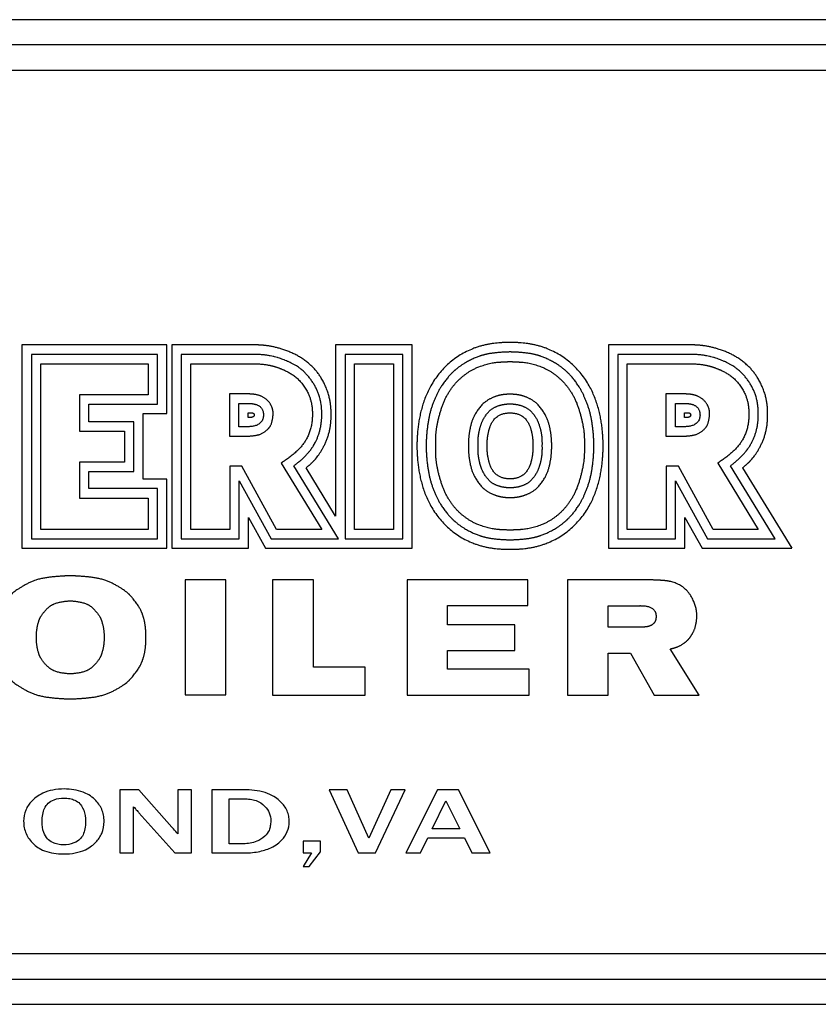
# Model space of a CAD drawing. Header units: inches. Extents: x 18 to 846, y -44 to 561.
# Tile 228 of 256: x 140 to 156, y 304 to 324. Entities that reach past the tile are written whole.
import ezdxf

# ---------------------------------------------------------------- set-up
doc = ezdxf.new("R2010")
doc.units = ezdxf.units.IN
doc.header["$LTSCALE"] = 24
doc.header["$MEASUREMENT"] = 0
doc.layers.add('Visible (ANSI)', color=7, linetype='Continuous', lineweight=30)

msp = doc.modelspace()

# ---------------------------------------------------------------- linework, layer by layer
at = {"layer": 'Visible (ANSI)'}
for p, q in [((158.56912, 323.80524), (122.56912, 323.80524)), ((158.06912, 323.30524), (123.06912, 323.30524)), ((123.56912, 322.80524), (157.56912, 322.80524)), ((142.94841, 317.3578), (140.07469, 317.3578)), ((140.07469, 317.3578), (140.07469, 313.3271)), ((142.94841, 315.99637), (142.94841, 317.3578)), ((144.72566, 317.3578), (143.04655, 317.3578)), ((143.04655, 317.3578), (143.04655, 313.3271)), ((146.29162, 317.3578), (146.29162, 313.96583)), ((147.81079, 317.3578), (146.29162, 317.3578)), ((147.81079, 313.3271), (147.81079, 317.3578)), ((153.37566, 317.3578), (151.69655, 317.3578)), ((151.69655, 317.3578), (151.69655, 313.3271)), ((140.26333, 317.17099), (140.26333, 313.51505)), ((142.76353, 317.17099), (140.26333, 317.17099)), ((142.76353, 316.18527), (142.76353, 317.17099)), ((143.23362, 317.17064), (143.23362, 313.51403)), ((144.69268, 317.17059), (143.23362, 317.17064)), ((147.62446, 317.17064), (146.47979, 317.17064)), ((146.47979, 317.17064), (146.47979, 313.51403)), ((147.62446, 313.51403), (147.62446, 317.17064)), ((151.88362, 317.17064), (151.88362, 313.51403)), ((153.34268, 317.17059), (151.88362, 317.17064)), ((140.44933, 313.70105), (140.44933, 316.98499)), ((140.44933, 316.98499), (142.57753, 316.98499)), ((142.57753, 316.98499), (142.57753, 316.37127)), ((143.41962, 313.70003), (143.41962, 316.98464)), ((143.41962, 316.98464), (144.68847, 316.98464)), ((146.66579, 313.70003), (146.66579, 316.98464)), ((146.66579, 316.98464), (147.43846, 316.98464)), ((147.43846, 316.98464), (147.43846, 313.70003)), ((152.06962, 313.70003), (152.06962, 316.98464)), ((152.06962, 316.98464), (153.33847, 316.98464)), ((141.215, 316.37127), (141.215, 315.6465)), ((142.57753, 316.37127), (141.215, 316.37127)), ((144.46723, 316.38686), (144.18616, 316.38686)), ((144.18616, 316.38686), (144.18616, 315.54673)), ((153.11723, 316.38686), (152.83616, 316.38686)), ((152.83616, 316.38686), (152.83616, 315.54673)), ((141.401, 316.18527), (142.76353, 316.18527)), ((141.401, 315.8325), (141.401, 316.18527)), ((144.3762, 316.19775), (144.55827, 316.19775)), ((144.3762, 315.73622), (144.3762, 316.19775)), ((153.0262, 316.19775), (153.20827, 316.19775)), ((153.0262, 315.73622), (153.0262, 316.19775)), ((142.29445, 315.8325), (141.401, 315.8325)), ((142.29445, 314.84836), (142.29445, 315.8325)), ((142.48101, 315.99637), (142.94841, 315.99637)), ((142.48101, 314.69756), (142.48101, 315.99637)), ((144.55827, 315.9221), (144.55827, 316.0131)), ((144.55827, 316.0131), (144.61426, 316.0131)), ((144.61638, 315.9221), (144.55827, 315.9221)), ((153.20827, 315.9221), (153.20827, 316.0131)), ((153.20827, 316.0131), (153.26426, 316.0131)), ((153.26638, 315.9221), (153.20827, 315.9221)), ((141.215, 315.6465), (142.10845, 315.6465)), ((142.10845, 315.6465), (142.10845, 315.03436)), ((144.53267, 315.73622), (144.3762, 315.73622)), ((153.18267, 315.73622), (153.0262, 315.73622)), ((144.18616, 315.54673), (144.46723, 315.54673)), ((152.83616, 315.54673), (153.11723, 315.54673)), ((142.10845, 315.03436), (141.215, 315.03436)), ((141.215, 315.03436), (141.215, 314.32278)), ((141.401, 314.84836), (142.29445, 314.84836)), ((141.401, 314.50878), (141.401, 314.84836)), ((144.43347, 314.95427), (144.1932, 314.95427)), ((144.1932, 314.95427), (144.1932, 313.70003)), ((145.12185, 313.70003), (144.43347, 314.95427)), ((145.21299, 315.01499), (146.0183, 313.70003)), ((146.35032, 313.51403), (145.4636, 314.96191)), ((146.29162, 313.96583), (145.70646, 314.91961)), ((153.08347, 314.95427), (152.8432, 314.95427)), ((152.8432, 314.95427), (152.8432, 313.70003)), ((153.77185, 313.70003), (153.08347, 314.95427)), ((153.86299, 315.01499), (154.6683, 313.70003)), ((155.00032, 313.51403), (154.1136, 314.96191)), ((154.35646, 314.91961), (155.3335, 313.3271)), ((142.94841, 314.69756), (142.48101, 314.69756)), ((142.94841, 313.3271), (142.94841, 314.69756)), ((144.3792, 314.66658), (145.01177, 313.51403)), ((144.3792, 313.51403), (144.3792, 314.66658)), ((153.0292, 314.66658), (153.66177, 313.51403)), ((153.0292, 313.51403), (153.0292, 314.66658)), ((142.76353, 314.50878), (141.401, 314.50878)), ((142.76353, 313.51505), (142.76353, 314.50878)), ((141.215, 314.32278), (142.57753, 314.32278)), ((142.57753, 314.32278), (142.57753, 313.70105)), ((144.56445, 313.93918), (144.90387, 313.3271)), ((144.56445, 313.3271), (144.56445, 313.93918)), ((153.21445, 313.3271), (153.21445, 313.93918)), ((153.21445, 313.93918), (153.55387, 313.3271)), ((142.57753, 313.70105), (140.44933, 313.70105)), ((144.1932, 313.70003), (143.41962, 313.70003)), ((146.0183, 313.70003), (145.12185, 313.70003)), ((147.43846, 313.70003), (146.66579, 313.70003)), ((152.8432, 313.70003), (152.06962, 313.70003)), ((154.6683, 313.70003), (153.77185, 313.70003)), ((140.26333, 313.51505), (142.76353, 313.51505)), ((143.23362, 313.51403), (144.3792, 313.51403)), ((145.01177, 313.51403), (146.35032, 313.51403)), ((146.47979, 313.51403), (147.62446, 313.51403)), ((151.88362, 313.51403), (153.0292, 313.51403)), ((153.66177, 313.51403), (155.00032, 313.51403)), ((140.07469, 313.3271), (142.94841, 313.3271)), ((143.04655, 313.3271), (144.56445, 313.3271)), ((144.90387, 313.3271), (147.81079, 313.3271)), ((151.69655, 313.3271), (153.21445, 313.3271)), ((153.55387, 313.3271), (155.3335, 313.3271)), ((143.31071, 312.69805), (143.31071, 310.41824)), ((144.11685, 312.69805), (143.31071, 312.69805)), ((144.11685, 310.41824), (144.11685, 312.69805)), ((145.85348, 312.6978), (145.04379, 312.6978)), ((145.04379, 312.6978), (145.04379, 310.41717)), ((145.85348, 310.96974), (145.85348, 312.6978)), ((147.70708, 312.6978), (147.70708, 310.41717)), ((150.09808, 312.6978), (147.70708, 312.6978)), ((150.09808, 312.18934), (150.09808, 312.6978)), ((150.88429, 312.6978), (150.88429, 310.41717)), ((152.58442, 312.6978), (150.88429, 312.6978)), ((148.51077, 311.81047), (148.51077, 312.18934)), ((148.51077, 312.18934), (150.09808, 312.18934)), ((151.69229, 312.18574), (152.31957, 312.18574)), ((151.69229, 311.7618), (151.69229, 312.18574)), ((149.8455, 311.81047), (148.51077, 311.81047)), ((149.8455, 311.29787), (149.8455, 311.81047)), ((152.33171, 311.7618), (151.69229, 311.7618)), ((148.51077, 310.93138), (148.51077, 311.29787)), ((148.51077, 311.29787), (149.8455, 311.29787)), ((151.69229, 311.24857), (152.13379, 311.24857)), ((151.69229, 310.41717), (151.69229, 311.24857)), ((152.13379, 311.24857), (152.60097, 310.41424)), ((153.49433, 310.41717), (152.92349, 311.33187)), ((146.87944, 310.96974), (145.85348, 310.96974)), ((146.87944, 310.41717), (146.87944, 310.96974)), ((150.1278, 310.93138), (148.51077, 310.93138)), ((150.1278, 310.41717), (150.1278, 310.93138)), ((143.31071, 310.41824), (144.11685, 310.41824)), ((145.04379, 310.41717), (146.87944, 310.41717)), ((147.70708, 310.41717), (150.1278, 310.41717)), ((150.88429, 310.41717), (151.69229, 310.41717)), ((152.60097, 310.41424), (153.49433, 310.41717)), ((142.39169, 308.53597), (142.01794, 308.53597)), ((142.01794, 308.53597), (142.01794, 307.28597)), ((143.04784, 307.79989), (142.39169, 308.53597)), ((143.43405, 308.53597), (143.16723, 308.53597)), ((143.16723, 308.53597), (143.16723, 307.66492)), ((143.43405, 307.28597), (143.43405, 308.53597)), ((144.52624, 308.53597), (143.83584, 308.53597)), ((143.83584, 308.53597), (143.83584, 307.28597)), ((146.16246, 308.53597), (146.74074, 307.28597)), ((146.5196, 308.53597), (146.16246, 308.53597)), ((146.94942, 307.57771), (146.5196, 308.53597)), ((147.38858, 308.53597), (146.94942, 307.57771)), ((147.08438, 307.28597), (147.66993, 308.53597)), ((147.66993, 308.53597), (147.38858, 308.53597)), ((148.30843, 308.53597), (147.68654, 307.28597)), ((148.72475, 308.53597), (148.30843, 308.53597)), ((149.35286, 307.28597), (148.72475, 308.53597)), ((144.18364, 307.46974), (144.18364, 308.35844)), ((144.18364, 308.35844), (144.50444, 308.35844)), ((148.20565, 307.76355), (148.47869, 308.32106)), ((148.47869, 308.32106), (148.75174, 307.76355)), ((142.28995, 307.28597), (142.28995, 308.20167)), ((142.39481, 308.08435), (143.10598, 307.28597)), ((148.75174, 307.76355), (148.20565, 307.76355)), ((144.46499, 307.46974), (144.18364, 307.46974)), ((145.99011, 307.51957), (145.64751, 307.51957)), ((145.64751, 307.51957), (145.64751, 307.28597)), ((145.99011, 307.30985), (145.99011, 307.51957)), ((147.97516, 307.28597), (148.12155, 307.58394)), ((148.12155, 307.58394), (148.8431, 307.58394)), ((148.8431, 307.58394), (148.99261, 307.28597)), ((142.01794, 307.28597), (142.28995, 307.28597)), ((143.10598, 307.28597), (143.43405, 307.28597)), ((143.83584, 307.28597), (144.45046, 307.28597)), ((145.64751, 307.28597), (145.81154, 307.28597)), ((145.81154, 307.28597), (145.64751, 307.01915)), ((145.76898, 307.01915), (145.99011, 307.30985)), ((146.74074, 307.28597), (147.08438, 307.28597)), ((147.68654, 307.28597), (147.97516, 307.28597)), ((148.99261, 307.28597), (149.35286, 307.28597)), ((145.64751, 307.01915), (145.76898, 307.01915)), ((157.56912, 305.28597), (123.56912, 305.28597)), ((123.06912, 304.78597), (158.06912, 304.78597)), ((122.56912, 304.28597), (158.56912, 304.28597))]:
    msp.add_line(p, q, dxfattribs=at)
msp.add_arc((152.3254, 312.07101), 0.11488, 86.851313, 92.907697, dxfattribs=at)
for points, degree, knots in [([(149.74807, 317.40588), (149.49758, 317.40797), (148.92342, 317.38363), (148.10696, 316.75778), (147.90947, 315.86398), (147.90378, 315.46151), (147.90353, 315.35651)], 4, [0, 0, 0, 0, 0, 0.44766544, 0.6339037, 1, 1, 1, 1, 1]), ([(151.5926, 315.35651), (151.59236, 315.46151), (151.58666, 315.86398), (151.38918, 316.75778), (150.57272, 317.38363), (149.99856, 317.40797), (149.74807, 317.40588)], 4, [0, 0, 0, 0, 0, 0.3660963, 0.55233456, 1, 1, 1, 1, 1]), ([(145.70646, 314.91961), (145.83724, 315.03401), (145.92901, 315.10228), (146.19186, 315.50419), (146.20957, 315.99525), (146.19437, 316.29587), (146.06288, 316.6319), (145.89838, 316.88054), (145.64017, 317.09932), (145.31756, 317.25931), (145.02748, 317.34417), (144.81303, 317.35496), (144.72566, 317.3578)], 4, [0, 0, 0, 0, 0, 0.20133103, 0.29116474, 0.38474936, 0.47533752, 0.56385134, 0.65137094, 0.73677615, 0.81971305, 1, 1, 1, 1, 1]), ([(149.74807, 317.21807), (149.59471, 317.2157), (149.31867, 317.19704), (149.13947, 317.14545), (148.83175, 316.99602), (148.6541, 316.85899), (148.55771, 316.76671), (148.36377, 316.53052), (148.26476, 316.30795), (148.15355, 316.03705), (148.10376, 315.75897), (148.08499, 315.47251), (148.08562, 315.35651)], 4, [0, 0, 0, 0, 0, 0.21443075, 0.29502466, 0.3714022, 0.45147216, 0.53247453, 0.6137125, 0.69895258, 0.78486352, 1, 1, 1, 1, 1]), ([(151.41052, 315.35651), (151.41115, 315.47251), (151.39238, 315.75897), (151.34258, 316.03705), (151.23137, 316.30795), (151.13236, 316.53052), (150.93842, 316.76671), (150.84203, 316.85899), (150.66439, 316.99602), (150.35667, 317.14545), (150.17746, 317.19704), (149.90143, 317.2157), (149.74807, 317.21807)], 4, [0, 0, 0, 0, 0, 0.21513648, 0.30104742, 0.3862875, 0.46752547, 0.54852784, 0.6285978, 0.70497534, 0.78556925, 1, 1, 1, 1, 1]), ([(154.35646, 314.91961), (154.48724, 315.03401), (154.57901, 315.10228), (154.84186, 315.50419), (154.85957, 315.99525), (154.84437, 316.29587), (154.71288, 316.6319), (154.54838, 316.88054), (154.29017, 317.09932), (153.96756, 317.25931), (153.67748, 317.34417), (153.46303, 317.35496), (153.37566, 317.3578)], 4, [0, 0, 0, 0, 0, 0.20133103, 0.29116474, 0.38474936, 0.47533752, 0.56385134, 0.65137094, 0.73677615, 0.81971305, 1, 1, 1, 1, 1]), ([(145.4636, 314.96191), (145.48099, 314.97471), (145.51702, 315.00179), (145.56322, 315.03884), (145.60918, 315.0779), (145.64538, 315.11063), (145.68912, 315.15315), (145.72265, 315.18839), (145.75823, 315.22921), (145.78064, 315.25703), (145.80191, 315.28524), (145.8155, 315.30421), (145.83173, 315.32809), (145.8441, 315.34728), (145.85883, 315.37136), (145.87004, 315.39072), (145.88606, 315.4199), (145.90104, 315.44928), (145.92172, 315.49383), (145.93827, 315.53401), (145.95682, 315.58524), (145.96998, 315.62712), (145.9843, 315.68089), (145.99395, 315.72492), (146.00372, 315.78096), (146.0097, 315.82649), (146.01495, 315.88395), (146.01741, 315.93021), (146.0184, 315.98796), (146.01759, 316.03394), (146.01458, 316.09109), (146.01051, 316.13656), (146.00386, 316.18752), (145.99819, 316.22143), (145.99141, 316.25533), (145.98632, 316.27792), (145.97776, 316.31183), (145.96792, 316.34577), (145.95066, 316.39655), (145.93265, 316.44143), (145.90693, 316.49695), (145.88388, 316.54084), (145.8522, 316.59476), (145.82467, 316.63703), (145.78778, 316.68828), (145.75645, 316.72768), (145.71543, 316.77425), (145.68131, 316.80914), (145.64194, 316.84533), (145.61533, 316.86767), (145.58869, 316.88852), (145.57097, 316.90168), (145.54454, 316.92036), (145.51832, 316.93769), (145.47956, 316.96146), (145.44578, 316.98041), (145.40451, 317.00186), (145.37228, 317.01741), (145.33292, 317.0352), (145.30209, 317.0483), (145.26396, 317.06358), (145.23359, 317.07506), (145.19518, 317.08867), (145.16384, 317.09902), (145.1232, 317.11136), (145.08924, 317.12072), (145.04428, 317.13169), (145.00603, 317.13981), (144.95463, 317.14896), (144.91033, 317.15538), (144.85005, 317.1621), (144.78433, 317.16739), (144.72467, 317.16986), (144.69268, 317.17059)], 3, [0.000000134, 0.000000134, 0.000000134, 0.000000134, 0.019256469, 0.038512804, 0.048140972, 0.067397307, 0.077025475, 0.096281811, 0.105909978, 0.12035223, 0.125166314, 0.134794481, 0.139608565, 0.149236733, 0.154050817, 0.163678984, 0.168493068, 0.18293532, 0.192563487, 0.211819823, 0.22144799, 0.240704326, 0.250332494, 0.269588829, 0.279216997, 0.298473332, 0.3081015, 0.327357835, 0.336986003, 0.356242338, 0.365870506, 0.385126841, 0.394755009, 0.40919726, 0.414011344, 0.423639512, 0.428453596, 0.442895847, 0.452524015, 0.47178035, 0.481408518, 0.500664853, 0.510293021, 0.529549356, 0.539177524, 0.55843386, 0.568062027, 0.587318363, 0.59694653, 0.611388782, 0.616202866, 0.625831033, 0.630645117, 0.645087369, 0.654715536, 0.673971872, 0.683600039, 0.702856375, 0.712484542, 0.731740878, 0.741369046, 0.760625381, 0.770253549, 0.789509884, 0.799138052, 0.818394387, 0.828022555, 0.84727889, 0.856907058, 0.876163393, 0.885791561, 0.905047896, 0.924304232, 0.924304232, 0.924304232, 0.924304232]), ([(148.27481, 315.35651), (148.27451, 315.54943), (148.26977, 315.67765), (148.38337, 316.15377), (148.52598, 316.41124), (148.67486, 316.62618), (148.86808, 316.78421), (149.0888, 316.93185), (149.47946, 317.04218), (149.58748, 317.0114), (149.74807, 317.02999)], 4, [-1, -1, -1, -1, -1, -0.73803175, -0.63313753, -0.53068754, -0.43500567, -0.33627821, -0.23846992, 0, 0, 0, 0, 0]), ([(149.74807, 317.02999), (149.90865, 317.0114), (150.01667, 317.04218), (150.40734, 316.93185), (150.62806, 316.78421), (150.82127, 316.62618), (150.97015, 316.41124), (151.11276, 316.15377), (151.22637, 315.67765), (151.22163, 315.54943), (151.22132, 315.35651)], 4, [-1, -1, -1, -1, -1, -0.76153008, -0.66372179, -0.56499433, -0.46931246, -0.36686247, -0.26196825, 0, 0, 0, 0, 0]), ([(154.1136, 314.96191), (154.13099, 314.97471), (154.16702, 315.00179), (154.21322, 315.03884), (154.25918, 315.0779), (154.29538, 315.11063), (154.33912, 315.15315), (154.37265, 315.18839), (154.40823, 315.22921), (154.43064, 315.25703), (154.45191, 315.28524), (154.4655, 315.30421), (154.48173, 315.32809), (154.4941, 315.34728), (154.50883, 315.37136), (154.52004, 315.39072), (154.53606, 315.4199), (154.55104, 315.44928), (154.57172, 315.49383), (154.58827, 315.53401), (154.60682, 315.58524), (154.61998, 315.62712), (154.6343, 315.68089), (154.64395, 315.72492), (154.65372, 315.78096), (154.6597, 315.82649), (154.66495, 315.88395), (154.66741, 315.93021), (154.6684, 315.98796), (154.66759, 316.03394), (154.66458, 316.09109), (154.66051, 316.13656), (154.65386, 316.18752), (154.64819, 316.22143), (154.64141, 316.25533), (154.63632, 316.27792), (154.62776, 316.31183), (154.61792, 316.34577), (154.60066, 316.39655), (154.58265, 316.44143), (154.55693, 316.49695), (154.53388, 316.54084), (154.5022, 316.59476), (154.47467, 316.63703), (154.43778, 316.68828), (154.40645, 316.72768), (154.36543, 316.77425), (154.33131, 316.80914), (154.29194, 316.84533), (154.26533, 316.86767), (154.23869, 316.88852), (154.22097, 316.90168), (154.19454, 316.92036), (154.16832, 316.93769), (154.12956, 316.96146), (154.09578, 316.98041), (154.05451, 317.00186), (154.02228, 317.01741), (153.98292, 317.0352), (153.95209, 317.0483), (153.91396, 317.06358), (153.88359, 317.07506), (153.84518, 317.08867), (153.81384, 317.09902), (153.7732, 317.11136), (153.73924, 317.12072), (153.69428, 317.13169), (153.65603, 317.13981), (153.60463, 317.14896), (153.56033, 317.15538), (153.50005, 317.1621), (153.43433, 317.16739), (153.37467, 317.16986), (153.34268, 317.17059)], 3, [0.000000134, 0.000000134, 0.000000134, 0.000000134, 0.019256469, 0.038512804, 0.048140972, 0.067397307, 0.077025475, 0.096281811, 0.105909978, 0.12035223, 0.125166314, 0.134794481, 0.139608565, 0.149236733, 0.154050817, 0.163678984, 0.168493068, 0.18293532, 0.192563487, 0.211819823, 0.22144799, 0.240704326, 0.250332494, 0.269588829, 0.279216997, 0.298473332, 0.3081015, 0.327357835, 0.336986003, 0.356242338, 0.365870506, 0.385126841, 0.394755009, 0.40919726, 0.414011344, 0.423639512, 0.428453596, 0.442895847, 0.452524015, 0.47178035, 0.481408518, 0.500664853, 0.510293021, 0.529549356, 0.539177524, 0.55843386, 0.568062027, 0.587318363, 0.59694653, 0.611388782, 0.616202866, 0.625831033, 0.630645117, 0.645087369, 0.654715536, 0.673971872, 0.683600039, 0.702856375, 0.712484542, 0.731740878, 0.741369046, 0.760625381, 0.770253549, 0.789509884, 0.799138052, 0.818394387, 0.828022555, 0.84727889, 0.856907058, 0.876163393, 0.885791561, 0.905047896, 0.924304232, 0.924304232, 0.924304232, 0.924304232]), ([(144.68847, 316.98464), (144.94437, 316.97883), (145.09171, 316.92805), (145.30098, 316.86895), (145.58601, 316.67227), (145.77666, 316.38792), (145.8383, 316.13326), (145.83751, 315.80831), (145.73316, 315.46672), (145.55086, 315.22853), (145.25545, 315.04455), (145.21299, 315.01499)], 4, [0, 0, 0, 0, 0, 0.22034549, 0.30569407, 0.39652303, 0.49296372, 0.59023059, 0.68516844, 0.78231111, 1, 1, 1, 1, 1]), ([(153.33847, 316.98464), (153.59437, 316.97883), (153.74171, 316.92805), (153.95098, 316.86895), (154.23601, 316.67227), (154.42666, 316.38792), (154.4883, 316.13326), (154.48751, 315.80831), (154.38316, 315.46672), (154.20086, 315.22853), (153.90545, 315.04455), (153.86299, 315.01499)], 4, [0, 0, 0, 0, 0, 0.22034549, 0.30569407, 0.39652303, 0.49296372, 0.59023059, 0.68516844, 0.78231111, 1, 1, 1, 1, 1]), ([(144.46723, 315.54673), (144.51808, 315.54748), (144.64346, 315.55364), (144.81223, 315.56003), (144.96723, 315.70279), (145.02481, 315.77204), (145.0596, 315.97471), (145.05395, 316.07364), (144.99413, 316.21865), (144.83847, 316.3555), (144.68312, 316.38812), (144.57578, 316.3856), (144.46723, 316.38686)], 4, [0, 0, 0, 0, 0, 0.19866074, 0.28187304, 0.36718767, 0.44982088, 0.53265045, 0.6189623, 0.70219029, 0.78603846, 1, 1, 1, 1, 1]), ([(149.74807, 316.37978), (149.66372, 316.37994), (149.5408, 316.37061), (149.38694, 316.31711), (149.19891, 316.19828), (149.0415, 315.98142), (148.95695, 315.76361), (148.92524, 315.54184), (148.92202, 315.42356), (148.92252, 315.35651)], 4, [0, 0, 0, 0, 0, 0.25572762, 0.3706114, 0.49160152, 0.61702049, 0.74059598, 1, 1, 1, 1, 1]), ([(150.57362, 315.35651), (150.57412, 315.42356), (150.57089, 315.54184), (150.53918, 315.76361), (150.45464, 315.98142), (150.29722, 316.19828), (150.10919, 316.31711), (149.95533, 316.37061), (149.83241, 316.37994), (149.74807, 316.37978)], 4, [0, 0, 0, 0, 0, 0.25940402, 0.38297951, 0.50839848, 0.6293886, 0.74427238, 1, 1, 1, 1, 1]), ([(153.11723, 315.54673), (153.16808, 315.54748), (153.29346, 315.55364), (153.46223, 315.56003), (153.61723, 315.70279), (153.67481, 315.77204), (153.7096, 315.97471), (153.70395, 316.07364), (153.64413, 316.21865), (153.48847, 316.3555), (153.33312, 316.38812), (153.22578, 316.3856), (153.11723, 316.38686)], 4, [0, 0, 0, 0, 0, 0.19866074, 0.28187304, 0.36718767, 0.44982088, 0.53265045, 0.6189623, 0.70219029, 0.78603846, 1, 1, 1, 1, 1]), ([(144.55827, 316.19775), (144.60802, 316.19745), (144.78446, 316.1964), (144.92596, 316.02186), (144.82137, 315.70903), (144.55102, 315.74057), (144.53267, 315.73622)], 4, [0, 0, 0, 0, 0, 0.39905707, 0.57780728, 1, 1, 1, 1, 1]), ([(149.11481, 315.35651), (149.11315, 315.49795), (149.11866, 315.56466), (149.15244, 315.74501), (149.22452, 315.90695), (149.37275, 316.11838), (149.53871, 316.16982), (149.67422, 316.1901), (149.74807, 316.18918)], 4, [-1, -1, -1, -1, -1, -0.68997381, -0.56776888, -0.43973508, -0.30975696, 0, 0, 0, 0, 0]), ([(149.74807, 316.18918), (149.82191, 316.1901), (149.95743, 316.16982), (150.12338, 316.11838), (150.27161, 315.90695), (150.34369, 315.74501), (150.37748, 315.56466), (150.38299, 315.49795), (150.38133, 315.35651)], 4, [-1, -1, -1, -1, -1, -0.69024304, -0.56026492, -0.43223112, -0.31002619, 0, 0, 0, 0, 0]), ([(153.20827, 316.19775), (153.25802, 316.19745), (153.43446, 316.1964), (153.57596, 316.02186), (153.47137, 315.70903), (153.20102, 315.74057), (153.18267, 315.73622)], 4, [0, 0, 0, 0, 0, 0.39905707, 0.57780728, 1, 1, 1, 1, 1]), ([(144.61426, 316.0131), (144.62874, 316.01239), (144.66163, 316.01688), (144.69525, 315.96596), (144.66034, 315.92453), (144.63469, 315.92047), (144.61638, 315.9221)], 4, [0, 0, 0, 0, 0, 0.41730727, 0.58519444, 1, 1, 1, 1, 1]), ([(149.296, 315.35651), (149.297, 315.43063), (149.29213, 315.49326), (149.32114, 315.63397), (149.37098, 315.82087), (149.51564, 316.01901), (149.70812, 316.00818), (149.74807, 316.0095)], 4, [-1, -1, -1, -1, -1, -0.68018497, -0.53857544, -0.38226415, 0, 0, 0, 0, 0]), ([(149.74807, 316.0095), (149.78801, 316.00818), (149.98049, 316.01901), (150.12516, 315.82087), (150.17499, 315.63397), (150.204, 315.49326), (150.19914, 315.43063), (150.20013, 315.35651)], 4, [-1, -1, -1, -1, -1, -0.61773585, -0.46142456, -0.31981503, 0, 0, 0, 0, 0]), ([(153.26426, 316.0131), (153.27874, 316.01239), (153.31163, 316.01688), (153.34525, 315.96596), (153.31034, 315.92453), (153.28469, 315.92047), (153.26638, 315.9221)], 4, [0, 0, 0, 0, 0, 0.41730727, 0.58519444, 1, 1, 1, 1, 1]), ([(147.90353, 315.35651), (147.90378, 315.2515), (147.90947, 314.84904), (148.10696, 313.95524), (148.92342, 313.32939), (149.49758, 313.30504), (149.74807, 313.30713)], 4, [0, 0, 0, 0, 0, 0.3660963, 0.55233456, 1, 1, 1, 1, 1]), ([(148.08562, 315.35651), (148.08499, 315.2405), (148.10376, 314.95405), (148.15355, 314.67597), (148.26476, 314.40506), (148.36377, 314.1825), (148.55771, 313.94631), (148.6541, 313.85402), (148.83175, 313.717), (149.13947, 313.56757), (149.31867, 313.51598), (149.59471, 313.49731), (149.74807, 313.49495)], 4, [0, 0, 0, 0, 0, 0.21513648, 0.30104742, 0.3862875, 0.46752547, 0.54852784, 0.6285978, 0.70497534, 0.78556925, 1, 1, 1, 1, 1]), ([(149.74807, 313.68303), (149.58748, 313.70162), (149.47946, 313.67084), (149.0888, 313.78116), (148.86808, 313.9288), (148.67486, 314.08684), (148.52598, 314.30177), (148.38337, 314.55924), (148.26977, 315.03537), (148.27451, 315.16359), (148.27481, 315.35651)], 4, [-1, -1, -1, -1, -1, -0.76153008, -0.66372179, -0.56499433, -0.46931246, -0.36686247, -0.26196825, 0, 0, 0, 0, 0]), ([(148.92252, 315.35651), (148.92202, 315.28946), (148.92524, 315.17118), (148.95695, 314.94941), (149.0415, 314.7316), (149.19891, 314.51474), (149.38694, 314.39591), (149.5408, 314.34241), (149.66372, 314.33308), (149.74807, 314.33324)], 4, [0, 0, 0, 0, 0, 0.25940402, 0.38297951, 0.50839848, 0.6293886, 0.74427238, 1, 1, 1, 1, 1]), ([(149.74807, 314.52384), (149.67422, 314.52291), (149.53871, 314.54319), (149.37275, 314.59464), (149.22452, 314.80606), (149.15244, 314.96801), (149.11866, 315.14836), (149.11315, 315.21507), (149.11481, 315.35651)], 4, [-1, -1, -1, -1, -1, -0.69024304, -0.56026492, -0.43223112, -0.31002619, 0, 0, 0, 0, 0]), ([(149.74807, 314.70351), (149.70812, 314.70484), (149.51564, 314.69401), (149.37098, 314.89215), (149.32114, 315.07905), (149.29213, 315.21976), (149.297, 315.28239), (149.296, 315.35651)], 4, [-1, -1, -1, -1, -1, -0.61773585, -0.46142456, -0.31981503, 0, 0, 0, 0, 0]), ([(151.22132, 315.35651), (151.22163, 315.16359), (151.22637, 315.03537), (151.11276, 314.55924), (150.97015, 314.30177), (150.82127, 314.08684), (150.62806, 313.9288), (150.40734, 313.78116), (150.01667, 313.67084), (149.90865, 313.70162), (149.74807, 313.68303)], 4, [-1, -1, -1, -1, -1, -0.73803175, -0.63313753, -0.53068754, -0.43500567, -0.33627821, -0.23846992, 0, 0, 0, 0, 0]), ([(150.38133, 315.35651), (150.38299, 315.21507), (150.37748, 315.14836), (150.34369, 314.96801), (150.27161, 314.80606), (150.12338, 314.59464), (149.95743, 314.54319), (149.82191, 314.52291), (149.74807, 314.52384)], 4, [-1, -1, -1, -1, -1, -0.68997381, -0.56776888, -0.43973508, -0.30975696, 0, 0, 0, 0, 0]), ([(149.74807, 314.33324), (149.83241, 314.33308), (149.95533, 314.34241), (150.10919, 314.39591), (150.29722, 314.51474), (150.45464, 314.7316), (150.53918, 314.94941), (150.57089, 315.17118), (150.57412, 315.28946), (150.57362, 315.35651)], 4, [0, 0, 0, 0, 0, 0.25572762, 0.3706114, 0.49160152, 0.61702049, 0.74059598, 1, 1, 1, 1, 1]), ([(149.74807, 313.49495), (149.90143, 313.49731), (150.17746, 313.51598), (150.35667, 313.56757), (150.66439, 313.717), (150.84203, 313.85402), (150.93842, 313.94631), (151.13236, 314.1825), (151.23137, 314.40506), (151.34258, 314.67597), (151.39238, 314.95405), (151.41115, 315.2405), (151.41052, 315.35651)], 4, [0, 0, 0, 0, 0, 0.21443075, 0.29502466, 0.3714022, 0.45147216, 0.53247453, 0.6137125, 0.69895258, 0.78486352, 1, 1, 1, 1, 1]), ([(150.20013, 315.35651), (150.19914, 315.28239), (150.204, 315.21976), (150.17499, 315.07905), (150.12516, 314.89215), (149.98049, 314.69401), (149.78801, 314.70484), (149.74807, 314.70351)], 4, [-1, -1, -1, -1, -1, -0.68018497, -0.53857544, -0.38226415, 0, 0, 0, 0, 0]), ([(149.74807, 313.30713), (149.99856, 313.30504), (150.57272, 313.32939), (151.38918, 313.95524), (151.58666, 314.84904), (151.59236, 315.2515), (151.5926, 315.35651)], 4, [0, 0, 0, 0, 0, 0.44766544, 0.6339037, 1, 1, 1, 1, 1]), ([(141.03342, 312.77902), (140.90431, 312.78099), (140.64922, 312.75424), (140.36424, 312.74848), (139.97404, 312.50237), (139.85894, 312.4243), (139.6601, 312.1608), (139.59182, 312.01009), (139.52584, 311.77579), (139.53785, 311.61445), (139.53701, 311.56032)], 4, [0, 0, 0, 0, 0, 0.27582193, 0.38707637, 0.49831731, 0.60080917, 0.6965979, 0.79262054, 1, 1, 1, 1, 1]), ([(142.52982, 311.56032), (142.52898, 311.61445), (142.541, 311.77579), (142.47501, 312.01009), (142.40673, 312.1608), (142.20789, 312.4243), (142.09279, 312.50237), (141.70259, 312.74848), (141.41761, 312.75424), (141.16252, 312.78099), (141.03342, 312.77902)], 4, [0, 0, 0, 0, 0, 0.20737946, 0.3034021, 0.39919083, 0.50168269, 0.61292363, 0.72417807, 1, 1, 1, 1, 1]), ([(152.92349, 311.33187), (152.99601, 311.34988), (153.08904, 311.36377), (153.24534, 311.47236), (153.31771, 311.55878), (153.3921, 311.67776), (153.42627, 311.77718), (153.46151, 311.98014), (153.43712, 312.14534), (153.39022, 312.28719), (153.20981, 312.60818), (152.90128, 312.69997), (152.74138, 312.68779), (152.58442, 312.6978)], 4, [0, 0, 0, 0, 0, 0.1657102, 0.230653, 0.29443981, 0.36217923, 0.43524969, 0.51061991, 0.59326289, 0.67965104, 0.76915029, 1, 1, 1, 1, 1]), ([(140.36249, 311.56032), (140.363, 311.58671), (140.3566, 311.68172), (140.40546, 311.89664), (140.45765, 311.99553), (140.61599, 312.18984), (140.73877, 312.26127), (140.97902, 312.28403), (141.03342, 312.28371)], 4, [-1, -1, -1, -1, -1, -0.73584924, -0.60872699, -0.47963498, -0.34694704, 0, 0, 0, 0, 0]), ([(141.03342, 312.28371), (141.08781, 312.28403), (141.32806, 312.26127), (141.45084, 312.18984), (141.60918, 311.99553), (141.66138, 311.89664), (141.71023, 311.68172), (141.70383, 311.58671), (141.70434, 311.56032)], 4, [-1, -1, -1, -1, -1, -0.65305296, -0.52036502, -0.39127301, -0.26415076, 0, 0, 0, 0, 0]), ([(152.33171, 312.18571), (152.35098, 312.18465), (152.54475, 312.20369), (152.64148, 312.07359), (152.64131, 311.9867), (152.64274, 311.89506), (152.57464, 311.80712), (152.52081, 311.77541), (152.42971, 311.7622), (152.33171, 311.7618)], 4, [0, 0, 0, 0, 0, 0.30595814, 0.42116198, 0.52293683, 0.61838503, 0.71472487, 1, 1, 1, 1, 1]), ([(139.53701, 311.56032), (139.53785, 311.5062), (139.52584, 311.34486), (139.59182, 311.11056), (139.6601, 310.95985), (139.85894, 310.69635), (139.97404, 310.61828), (140.36424, 310.37217), (140.64922, 310.36641), (140.90431, 310.33966), (141.03342, 310.34163)], 4, [0, 0, 0, 0, 0, 0.20737946, 0.3034021, 0.39919083, 0.50168269, 0.61292363, 0.72417807, 1, 1, 1, 1, 1]), ([(141.03342, 310.83694), (140.97902, 310.83661), (140.73877, 310.85938), (140.61599, 310.93081), (140.45765, 311.12512), (140.40546, 311.22401), (140.3566, 311.43893), (140.363, 311.53394), (140.36249, 311.56032)], 4, [-1, -1, -1, -1, -1, -0.65305296, -0.52036502, -0.39127301, -0.26415076, 0, 0, 0, 0, 0]), ([(141.70434, 311.56032), (141.70383, 311.53394), (141.71023, 311.43893), (141.66138, 311.22401), (141.60918, 311.12512), (141.45084, 310.93081), (141.32806, 310.85938), (141.08781, 310.83661), (141.03342, 310.83694)], 4, [-1, -1, -1, -1, -1, -0.73584924, -0.60872699, -0.47963498, -0.34694704, 0, 0, 0, 0, 0]), ([(141.03342, 310.34163), (141.16252, 310.33966), (141.41761, 310.36641), (141.70259, 310.37217), (142.09279, 310.61828), (142.20789, 310.69635), (142.40673, 310.95985), (142.47501, 311.11056), (142.541, 311.34486), (142.52898, 311.5062), (142.52982, 311.56032)], 4, [0, 0, 0, 0, 0, 0.27582193, 0.38707637, 0.49831731, 0.60080917, 0.6965979, 0.79262054, 1, 1, 1, 1, 1]), ([(140.91433, 308.55466), (140.83843, 308.55466), (140.76205, 308.54863), (140.62026, 308.52102), (140.5547, 308.50105), (140.38697, 308.4242), (140.31653, 308.36347), (140.2204, 308.26324), (140.18015, 308.2044), (140.12288, 308.06676), (140.10972, 307.99205), (140.10972, 307.91513)], 3, [-2.27765202, -2.27765202, -2.27765202, -2.27765202, -1.94481441, -1.94481441, -1.64432937, -1.64432937, -1.13592244, -1.13592244, -0.58612629, -0.58612629, 0, 0, 0, 0]), ([(141.70336, 307.91201), (141.70336, 307.95406), (141.69968, 307.99592), (141.6838, 308.07669), (141.6721, 308.11501), (141.62467, 308.22522), (141.57852, 308.28887), (141.44332, 308.41966), (141.36138, 308.46381), (141.17146, 308.53797), (141.0417, 308.55466), (140.91433, 308.55466)], 3, [-2.42176588, -2.42176588, -2.42176588, -2.42176588, -2.19610977, -2.19610977, -1.98002731, -1.98002731, -1.55226681, -1.55226681, -0.97056449, -0.97056449, 0, 0, 0, 0]), ([(145.37342, 307.9089), (145.37342, 307.94592), (145.37002, 307.98268), (145.35554, 308.05422), (145.34483, 308.08834), (145.30028, 308.19038), (145.25572, 308.2504), (145.14703, 308.35532), (145.06654, 308.41813), (144.81283, 308.51731), (144.66824, 308.53597), (144.52624, 308.53597)], 3, [-4.01785158, -4.01785158, -4.01785158, -4.01785158, -3.53280981, -3.53280981, -3.06160953, -3.06160953, -2.07405834, -2.07405834, -1.08203288, -1.08203288, 0, 0, 0, 0]), ([(140.47516, 307.90786), (140.47516, 307.95579), (140.47861, 308.00468), (140.49513, 308.09219), (140.50691, 308.13207), (140.54275, 308.20775), (140.56677, 308.24235), (140.63072, 308.30291), (140.66919, 308.32589), (140.77393, 308.36579), (140.84257, 308.37401), (140.90913, 308.37401)], 3, [-1.8554977, -1.8554977, -1.8554977, -1.8554977, -1.49045369, -1.49045369, -1.17749363, -1.17749363, -0.85306654, -0.85306654, -0.50721666, -0.50721666, 0, 0, 0, 0]), ([(140.90913, 308.37401), (140.94838, 308.37401), (140.98815, 308.37106), (141.06053, 308.3572), (141.0937, 308.34725), (141.16184, 308.31544), (141.19466, 308.29237), (141.23952, 308.2446), (141.27375, 308.20499), (141.32733, 308.06613), (141.33688, 307.98916), (141.33688, 307.91409)], 3, [-3.72393934, -3.72393934, -3.72393934, -3.72393934, -2.83528225, -2.83528225, -2.05554384, -2.05554384, -1.13300755, -1.13300755, -0.5720848, -0.5720848, 0, 0, 0, 0]), ([(144.50444, 308.35844), (144.54691, 308.35844), (144.58951, 308.35508), (144.66948, 308.33997), (144.70675, 308.32898), (144.77708, 308.29838), (144.8346, 308.26843), (144.92721, 308.1718), (144.95623, 308.12939), (144.99745, 308.03034), (145.00693, 307.97665), (145.00693, 307.92136)], 3, [-2.78469141, -2.78469141, -2.78469141, -2.78469141, -2.08361163, -2.08361163, -1.44126103, -1.44126103, -0.81749058, -0.81749058, -0.42133511, -0.42133511, 0, 0, 0, 0]), ([(142.28995, 308.20167), (142.29958, 308.19058), (142.3101, 308.1785), (142.32634, 308.15993), (142.33417, 308.15102), (142.34082, 308.14353)], 3, [-0.189446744, -0.189446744, -0.189446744, -0.189446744, -0.076333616, -0.076333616, 0, 0, 0, 0]), ([(142.34082, 308.14353), (142.35122, 308.13227), (142.36264, 308.11985), (142.37977, 308.10107), (142.38807, 308.09193), (142.39481, 308.08435)], 3, [-0.195622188, -0.195622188, -0.195622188, -0.195622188, -0.077292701, -0.077292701, 0, 0, 0, 0]), ([(140.10972, 307.91513), (140.10972, 307.87216), (140.11352, 307.82941), (140.1299, 307.7468), (140.14198, 307.70758), (140.19117, 307.59396), (140.23928, 307.52817), (140.34639, 307.42503), (140.41687, 307.36962), (140.6427, 307.28239), (140.77227, 307.26625), (140.89875, 307.26625)], 3, [-4.05942399, -4.05942399, -4.05942399, -4.05942399, -3.48837423, -3.48837423, -2.94009399, -2.94009399, -1.84289214, -1.84289214, -0.96380957, -0.96380957, 0, 0, 0, 0]), ([(140.90187, 307.44793), (140.86329, 307.44793), (140.8244, 307.45102), (140.75269, 307.46529), (140.7197, 307.47558), (140.64206, 307.51246), (140.60876, 307.54013), (140.55111, 307.60169), (140.52678, 307.64342), (140.4839, 307.75806), (140.47516, 307.8344), (140.47516, 307.90786)], 3, [-1.58552919, -1.58552919, -1.58552919, -1.58552919, -1.38288457, -1.38288457, -1.20153755, -1.20153755, -0.9314466, -0.9314466, -0.5597707, -0.5597707, 0, 0, 0, 0]), ([(140.89875, 307.26625), (140.97714, 307.26625), (141.05615, 307.27244), (141.20206, 307.30103), (141.26932, 307.32166), (141.43128, 307.39704), (141.49756, 307.45286), (141.59133, 307.54902), (141.63133, 307.60805), (141.69016, 307.75048), (141.70336, 307.8304), (141.70336, 307.91201)], 3, [-2.29176469, -2.29176469, -2.29176469, -2.29176469, -1.95086041, -1.95086041, -1.6452448, -1.6452448, -1.17409702, -1.17409702, -0.62190768, -0.62190768, 0, 0, 0, 0]), ([(141.33688, 307.91409), (141.33688, 307.86398), (141.33349, 307.81224), (141.31663, 307.72234), (141.30472, 307.68172), (141.27088, 307.61351), (141.251, 307.5852), (141.20024, 307.5378), (141.15738, 307.50742), (141.03856, 307.45866), (140.97072, 307.44793), (140.90187, 307.44793)], 3, [-2.63353826, -2.63353826, -2.63353826, -2.63353826, -1.97617775, -1.97617775, -1.43446404, -1.43446404, -0.97850464, -0.97850464, -0.52466137, -0.52466137, 0, 0, 0, 0]), ([(144.45046, 307.28597), (144.55299, 307.28597), (144.65795, 307.29307), (144.84424, 307.32748), (144.92901, 307.35195), (145.11411, 307.43892), (145.18157, 307.49838), (145.27178, 307.59319), (145.30907, 307.64753), (145.3613, 307.77278), (145.37342, 307.83975), (145.37342, 307.9089)], 3, [-2.31408423, -2.31408423, -2.31408423, -2.31408423, -1.88637986, -1.88637986, -1.52422606, -1.52422606, -1.03399076, -1.03399076, -0.52691953, -0.52691953, 0, 0, 0, 0]), ([(145.00693, 307.92136), (145.00693, 307.88802), (145.00432, 307.85456), (144.99254, 307.7918), (144.98398, 307.76254), (144.95275, 307.69027), (144.9258, 307.65148), (144.84091, 307.57022), (144.77866, 307.53752), (144.64657, 307.4836), (144.55625, 307.46974), (144.46499, 307.46974)], 3, [-1.71973036, -1.71973036, -1.71973036, -1.71973036, -1.53143065, -1.53143065, -1.35905816, -1.35905816, -1.08687411, -1.08687411, -0.69539431, -0.69539431, 0, 0, 0, 0]), ([(143.16723, 307.66492), (143.14247, 307.69292), (143.10724, 307.73276), (143.07957, 307.76403), (143.05227, 307.79491), (143.04784, 307.79989)], 3, [-0.619837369, -0.619837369, -0.619837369, -0.619837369, -0.050770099, -0.050770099, 0, 0, 0, 0])]:
    msp.add_open_spline(points, degree=degree, knots=knots, dxfattribs=at)

doc.saveas('drawing.dxf')
